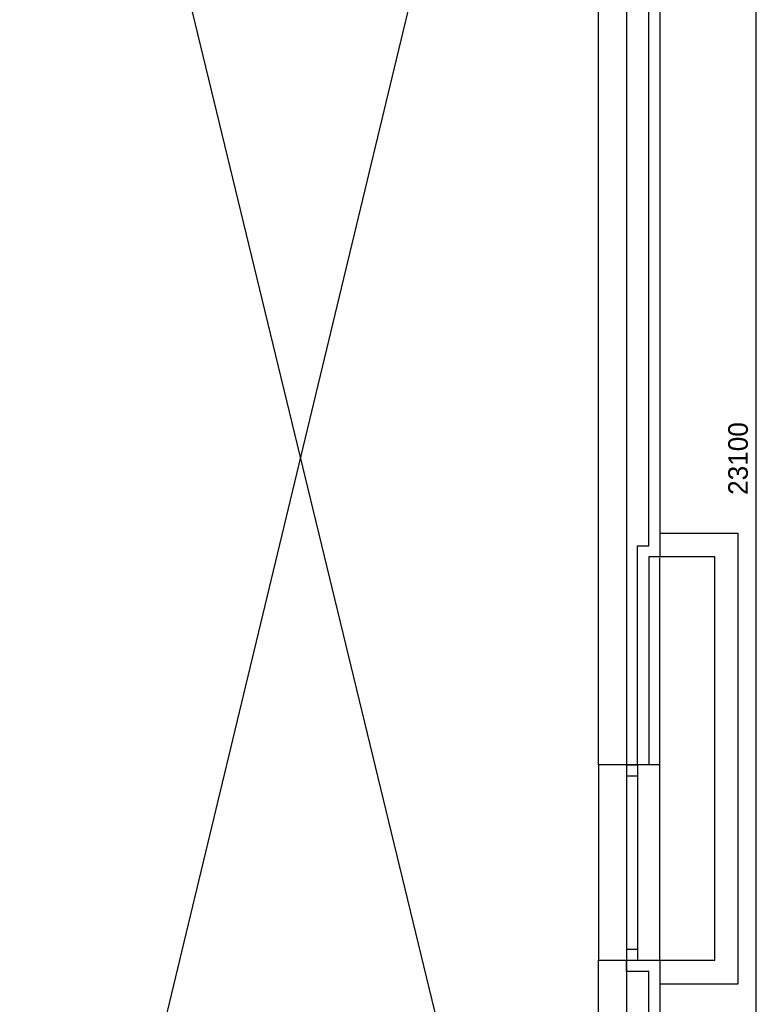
# Model space of a CAD drawing. Extents: x 319440 to 414317, y 3650 to 109188.
# Tile 44 of 46: x 373538 to 380133, y 86284 to 95096. Entities that reach past the tile are written whole.
import ezdxf

# ---------------------------------------------------------------- set-up
doc = ezdxf.new("R2010")
doc.units = 0
doc.header["$MEASUREMENT"] = 0
doc.header["$PDMODE"] = 35
doc.header["$PDSIZE"] = -0.5
doc.layers.get('0').update_dxf_attribs({"linetype": 'CONTINUOUS'})
doc.layers.get('DEFPOINTS').update_dxf_attribs({"linetype": 'CONTINUOUS'})
for name, color, linetype in [('AL21----_BUITENWAND', 252, 'CONTINUOUS'), ('AL22----_BINNENWAND', 252, 'CONTINUOUS'), ('AL31----_BUITENKOZIJN', 252, 'CONTINUOUS'), ('AM$1A---_MAATVOERING', 252, 'CONTINUOUS')]:
    doc.layers.add(name, color=color, linetype=linetype)
doc.styles.add('B-01', font='b-gbp')
doc.dimstyles.new('BBA_STAND', dxfattribs={"dimtxt": 175, "dimasz": 1, "dimexe": 1, "dimexo": 0.001, "dimgap": 75, "dimtad": 1, "dimdec": 0, "dimzin": 0, "dimdsep": 46, "dimtxsty": 'B-01', "dimblk": 'NONE', "dimblk1": 'NONE', "dimblk2": 'PIJL1', "dimcen": 1, "dimse1": 1, "dimse2": 1, "dimclrd": 256, "dimclre": 1, "dimclrt": 256, "dimadec": 0, "dimazin": 0, "dimtfac": 1, "dimtdec": 0, "dimtmove": 0, "dimatfit": 0, "dimldrblk": 'PIJL1', "dimfxl": 1, "dimtolj": 1, "dimtzin": 0, "dimarcsym": 0})

# ---------------------------------------------------------------- blocks, each defined once
blk = doc.blocks.new('*D21')
at = {"layer": 'AM$1A---_MAATVOERING', "lineweight": -2, "transparency": 16777216}
blk.add_line((380133, 79619), (380133, 102719), dxfattribs=at)
at = {"layer": 'DEFPOINTS', "color": 0, "transparency": 16777216}
for p in [(379270.4, 102719), (380133, 102719), (379270.4, 79619)]:
    blk.add_point(p, dxfattribs=at)
at = {"layer": 'AM$1A---_MAATVOERING', "transparency": 16777216, "insert": (379970.5, 91169), "char_height": 175, "attachment_point": 5, "rotation": 90, "style": 'B-01'}
blk.add_mtext('\\A1;23100', dxfattribs=at)
blk = doc.blocks.new('_None')
blk = doc.blocks.new('PIJL1')
at = {"color": 1, "linetype": 'ByBlock'}
blk.add_line((0, 82.6), (0, -82.6), dxfattribs=at)
blk.add_solid([(-100, 16.7), (-100, -16.7), (0, 0)], dxfattribs=at)

msp = doc.modelspace()

# ---------------------------------------------------------------- linework, layer by layer
at = {"layer": 'AL21----_BUITENWAND'}
for points in [[(378970.4, 102519), (378970.4, 88429)], [(378720.4, 88429), (378720.4, 102269)], [(379270.4, 97549), (379270.4, 92149)], [(379170.4, 90389), (379170.4, 95789)], [(379270.4, 92149), (379270.4, 90289)], [(379970.4, 86469), (379970.4, 90499), (379270.4, 90499)], [(379070.4, 88429), (379070.4, 90389)], [(379070.4, 90389), (379170.4, 90389)], [(379270.4, 90289), (379170.4, 90289)], [(379170.4, 90289), (379170.4, 88429)], [(379760.4, 86679), (379760.4, 90289), (379270.4, 90289)], [(379270.4, 88429), (379270.4, 90279)], [(378970.4, 88429), (378720.4, 88429)], [(379270.4, 88429), (378970.4, 88429)], [(378720.4, 80169), (378720.4, 86679)], [(378720.4, 86679), (378970.4, 86679)], [(378970.4, 86679), (379270.4, 86679)], [(378970.4, 86679), (378970.4, 79919)], [(379270.4, 86679), (379270.4, 84819)], [(379270.4, 86679), (379760.4, 86679)], [(379170.4, 86579), (378970.4, 86579)], [(379170.4, 84919), (379170.4, 86579)], [(379270.4, 86469), (379970.4, 86469)]]:
    msp.add_lwpolyline(points, dxfattribs=at)
at = {"layer": 'AL22----_BINNENWAND'}
for points in [[(378720.4, 102269), (373370.4, 80044)], [(373370.4, 102219), (378720.4, 80169)], [(378970.4, 86579), (378970.4, 86679)]]:
    msp.add_lwpolyline(points, dxfattribs=at)
at = {"layer": 'AL31----_BUITENKOZIJN'}
for points in [[(378720.4, 88429), (378720.4, 86679)], [(378970.4, 88429), (379070.4, 88429)], [(378970.4, 88429), (378970.4, 86679)], [(379070.4, 88429), (379070.4, 86679)], [(379270.4, 86679), (379270.4, 88429)], [(378970.4, 88329), (379070.4, 88329)], [(378970.4, 86779), (379070.4, 86779)]]:
    msp.add_lwpolyline(points, dxfattribs=at)

# ---------------------------------------------------------------- dimensions: what is measured, and where the dimension line sits
at = {"layer": 'AM$1A---_MAATVOERING'}
dim = msp.add_linear_dim(base=(380133, 102719), p1=(379270.4, 79619), p2=(379270.4, 102719), angle=270, dimstyle='BBA_STAND', dxfattribs=at)
dim.commit()
dim.dimension.update_dxf_attribs({"geometry": '*D21', "text_midpoint": (379970.5, 91169)})

doc.saveas('drawing.dxf')
